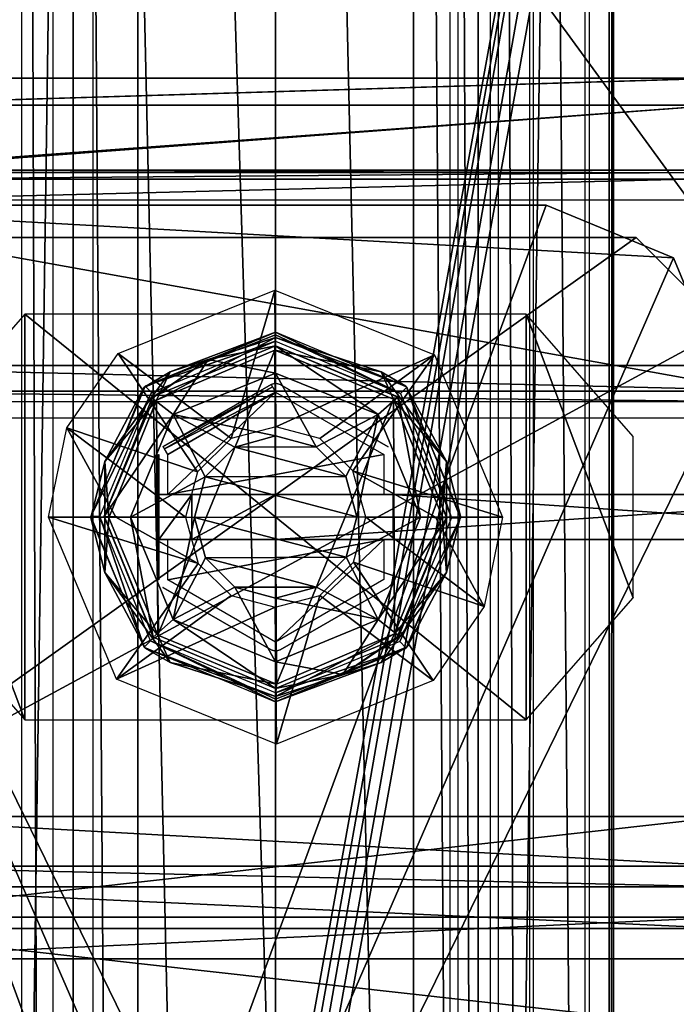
# Model space of a CAD drawing. Header units: millimetres. Extents: x -52 to 137, y -753 to 253.
# Tile 34 of 100: x -14 to 22, y -483 to -428. Entities that reach past the tile are written whole.
import ezdxf

# ---------------------------------------------------------------- set-up
doc = ezdxf.new("R2010")
doc.units = ezdxf.units.MM
doc.header["$LTSCALE"] = 65.185185
for name, color, linetype in [('1155', 7, 'CONTINUOUS'), ('1188', 7, 'CONTINUOUS'), ('1189', 7, 'CONTINUOUS'), ('1190', 7, 'CONTINUOUS'), ('1191', 7, 'CONTINUOUS'), ('1192', 7, 'CONTINUOUS'), ('1228', 7, 'CONTINUOUS'), ('1301', 7, 'CONTINUOUS'), ('1501', 7, 'CONTINUOUS'), ('1502', 7, 'CONTINUOUS'), ('1503', 7, 'CONTINUOUS'), ('1504', 7, 'CONTINUOUS'), ('1505', 7, 'CONTINUOUS'), ('1506', 7, 'CONTINUOUS'), ('1507', 7, 'CONTINUOUS'), ('1508', 7, 'CONTINUOUS'), ('1509', 7, 'CONTINUOUS'), ('1510', 7, 'CONTINUOUS'), ('1511', 7, 'CONTINUOUS'), ('1512', 7, 'CONTINUOUS'), ('1513', 7, 'CONTINUOUS'), ('1514', 7, 'CONTINUOUS'), ('1515', 7, 'CONTINUOUS'), ('1516', 7, 'CONTINUOUS'), ('1517', 7, 'CONTINUOUS'), ('1518', 7, 'CONTINUOUS'), ('1519', 7, 'CONTINUOUS'), ('1521', 7, 'CONTINUOUS'), ('1522', 7, 'CONTINUOUS'), ('1523', 7, 'CONTINUOUS'), ('1524', 7, 'CONTINUOUS'), ('1525', 7, 'CONTINUOUS'), ('270', 7, 'CONTINUOUS'), ('271', 7, 'CONTINUOUS'), ('272', 7, 'CONTINUOUS'), ('273', 7, 'CONTINUOUS'), ('274', 7, 'CONTINUOUS'), ('275', 7, 'CONTINUOUS'), ('287', 7, 'CONTINUOUS'), ('289', 7, 'CONTINUOUS'), ('304', 7, 'CONTINUOUS'), ('517', 7, 'CONTINUOUS'), ('518', 7, 'CONTINUOUS'), ('519', 7, 'CONTINUOUS'), ('520', 7, 'CONTINUOUS'), ('537', 7, 'CONTINUOUS'), ('550', 7, 'CONTINUOUS'), ('551', 7, 'CONTINUOUS'), ('553', 7, 'CONTINUOUS'), ('556', 7, 'CONTINUOUS'), ('559', 7, 'CONTINUOUS'), ('560', 7, 'CONTINUOUS'), ('562', 7, 'CONTINUOUS'), ('563', 7, 'CONTINUOUS'), ('575', 7, 'CONTINUOUS'), ('576', 7, 'CONTINUOUS'), ('577', 7, 'CONTINUOUS'), ('578', 7, 'CONTINUOUS')]:
    doc.layers.add(name, color=color, linetype=linetype)

msp = doc.modelspace()

# ---------------------------------------------------------------- linework, layer by layer
at = {"layer": '1155', "color": 7, "linetype": 'Continuous'}
for points in [[(17.399, -252.5, 41.044), (17.399, -747.5, 41.044), (30.5, -252.5, 41.044), (17.399, -252.5, 41.044)], [(30.5, -252.5, 41.044), (17.399, -747.5, 41.044), (30.5, -747.5, 41.044), (30.5, -252.5, 41.044)]]:
    msp.add_3dface(points, dxfattribs=at)
at = {"layer": '1188', "color": 7, "linetype": 'Continuous'}
for points in [[(30.5, -252.5, 37.544), (30.5, -747.5, 37.544), (18.734, -252.5, 37.544), (30.5, -252.5, 37.544)], [(18.734, -252.5, 37.544), (30.5, -747.5, 37.544), (18.734, -747.5, 37.544), (18.734, -252.5, 37.544)]]:
    msp.add_3dface(points, dxfattribs=at)
at = {"layer": '1189', "color": 7, "linetype": 'Continuous'}
for points in [[(18.508, -747.5, 37.491), (18.508, -252.5, 37.491), (18.734, -252.5, 37.544), (18.508, -747.5, 37.491)], [(18.734, -747.5, 37.544), (18.508, -747.5, 37.491), (18.734, -252.5, 37.544), (18.734, -747.5, 37.544)]]:
    msp.add_3dface(points, dxfattribs=at)
at = {"layer": '1190', "color": 7, "linetype": 'Continuous'}
for points in [[(18.508, -252.5, 37.491), (18.508, -747.5, 37.491), (14.305, -252.5, 35.363), (18.508, -252.5, 37.491)], [(14.305, -252.5, 35.363), (18.508, -747.5, 37.491), (14.305, -747.5, 35.363), (14.305, -252.5, 35.363)]]:
    msp.add_3dface(points, dxfattribs=at)
at = {"layer": '1191', "color": 7, "linetype": 'Continuous'}
for points in [[(14.075, -252.5, 35.122), (14.075, -747.5, 35.122), (12.355, -252.5, 31.299), (14.075, -252.5, 35.122)], [(12.355, -252.5, 31.299), (14.075, -747.5, 35.122), (12.355, -747.5, 31.299), (12.355, -252.5, 31.299)]]:
    msp.add_3dface(points, dxfattribs=at)
at = {"layer": '1192', "color": 7, "linetype": 'Continuous'}
for points in [[(9.684, -747.5, 31.004), (9.684, -252.5, 31.004), (11.899, -747.5, 31.004), (9.684, -747.5, 31.004)], [(11.899, -747.5, 31.004), (9.684, -252.5, 31.004), (11.899, -252.5, 31.004), (11.899, -747.5, 31.004)]]:
    msp.add_3dface(points, dxfattribs=at)
at = {"layer": '1228', "color": 7, "linetype": 'Continuous'}
for points in [[(-14.075, -747.5, 35.122), (-14.075, -252.5, 35.122), (-12.355, -747.5, 31.299), (-14.075, -747.5, 35.122)], [(-12.355, -747.5, 31.299), (-14.075, -252.5, 35.122), (-12.355, -252.5, 31.299), (-12.355, -747.5, 31.299)]]:
    msp.add_3dface(points, dxfattribs=at)
at = {"layer": '1301', "color": 7, "linetype": 'Continuous'}
for points in [[(-24.5, -395.45, -114.3), (-24.5, -431.15, -114.3), (24.5, -395.45, -114.3), (-24.5, -395.45, -114.3)], [(24.5, -395.45, -114.3), (-24.5, -431.15, -114.3), (24.5, -431.15, -114.3), (24.5, -395.45, -114.3)], [(-24.8, -432.65, -114.3), (-24.5, -432.65, -114.3), (24.8, -431.15, -114.3), (-24.8, -432.65, -114.3)], [(-24.5, -431.15, -114.3), (-24.8, -432.65, -114.3), (24.5, -431.15, -114.3), (-24.5, -431.15, -114.3)], [(24.5, -431.15, -114.3), (-24.8, -432.65, -114.3), (24.8, -431.15, -114.3), (24.5, -431.15, -114.3)], [(24.8, -431.15, -114.3), (-24.5, -432.65, -114.3), (24.5, -432.65, -114.3), (24.8, -431.15, -114.3)], [(-24.5, -436.25, -114.3), (-23.35, -436.25, -114.3), (24.5, -432.65, -114.3), (-24.5, -436.25, -114.3)], [(-24.5, -432.65, -114.3), (-24.5, -436.25, -114.3), (24.5, -432.65, -114.3), (-24.5, -432.65, -114.3)], [(24.5, -432.65, -114.3), (-23.35, -436.25, -114.3), (23.35, -436.25, -114.3), (24.5, -432.65, -114.3)], [(-23.35, -436.25, -114.3), (-22.988, -436.405, -114.3), (23.35, -436.25, -114.3), (-23.35, -436.25, -114.3)], [(23.35, -436.25, -114.3), (-22.988, -436.405, -114.3), (23.005, -436.388, -114.3), (23.35, -436.25, -114.3)], [(-22.988, -436.405, -114.3), (-22.85, -436.75, -114.3), (23.005, -436.388, -114.3), (-22.988, -436.405, -114.3)], [(23.005, -436.388, -114.3), (-22.85, -436.75, -114.3), (22.85, -436.75, -114.3), (23.005, -436.388, -114.3)], [(-22.85, -436.75, -114.3), (-22.85, -437.9, -114.3), (22.85, -436.75, -114.3), (-22.85, -436.75, -114.3)], [(22.85, -436.75, -114.3), (-22.85, -437.9, -114.3), (22.85, -437.9, -114.3), (22.85, -436.75, -114.3)]]:
    msp.add_3dface(points, dxfattribs=at)
at = {"layer": '1501', "color": 7, "linetype": 'Continuous'}
for points in [[(0, -446, -154.498), (-6.7, -448.765, -154.498), (0, -446, -147.498), (0, -446, -154.498)], [(0, -446, -147.498), (-6.7, -448.765, -154.498), (-3.738, -446.766, -147.498), (0, -446, -147.498)], [(-3.738, -446.766, -147.498), (-6.7, -448.765, -154.498), (-6.84, -448.907, -147.498), (-3.738, -446.766, -147.498)], [(-6.7, -448.765, -154.498), (-9.5, -455.45, -154.498), (-6.84, -448.907, -147.498), (-6.7, -448.765, -154.498)], [(-6.84, -448.907, -147.498), (-9.5, -455.45, -154.498), (-9.5, -455.462, -147.498), (-6.84, -448.907, -147.498)], [(-9.5, -455.45, -154.498), (-6.771, -462.164, -154.498), (-9.5, -455.462, -147.498), (-9.5, -455.45, -154.498)], [(-9.5, -455.462, -147.498), (-6.771, -462.164, -154.498), (-6.784, -462.15, -147.498), (-9.5, -455.462, -147.498)], [(-6.771, -462.164, -154.498), (0, -465, -154.498), (-6.784, -462.15, -147.498), (-6.771, -462.164, -154.498)], [(-6.784, -462.15, -147.498), (0, -465, -154.498), (0, -465, -147.498), (-6.784, -462.15, -147.498)]]:
    msp.add_3dface(points, dxfattribs=at)
at = {"layer": '1502', "color": 7, "linetype": 'Continuous'}
for points in [[(0, -446, -154.498), (0, -446, -147.498), (6.784, -448.85, -147.498), (0, -446, -154.498)], [(6.771, -448.836, -154.498), (0, -446, -154.498), (6.784, -448.85, -147.498), (6.771, -448.836, -154.498)], [(9.5, -455.55, -154.498), (6.771, -448.836, -154.498), (9.5, -455.538, -147.498), (9.5, -455.55, -154.498)], [(9.5, -455.538, -147.498), (6.771, -448.836, -154.498), (6.784, -448.85, -147.498), (9.5, -455.538, -147.498)], [(6.7, -462.235, -154.498), (9.5, -455.55, -154.498), (6.84, -462.093, -147.498), (6.7, -462.235, -154.498)], [(6.84, -462.093, -147.498), (9.5, -455.55, -154.498), (9.5, -455.538, -147.498), (6.84, -462.093, -147.498)], [(0, -465, -147.498), (0, -465, -154.498), (6.7, -462.235, -154.498), (0, -465, -147.498)], [(0, -465, -147.498), (6.7, -462.235, -154.498), (3.738, -464.234, -147.498), (0, -465, -147.498)], [(3.738, -464.234, -147.498), (6.7, -462.235, -154.498), (6.84, -462.093, -147.498), (3.738, -464.234, -147.498)]]:
    msp.add_3dface(points, dxfattribs=at)
at = {"layer": '1503', "color": 7, "linetype": 'Continuous'}
for points in [[(6.784, -448.85, -147.498), (0, -446, -147.498), (5.682, -449.818, -143.962), (6.784, -448.85, -147.498)], [(0, -446, -147.498), (0, -447.519, -143.909), (5.682, -449.818, -143.962), (0, -446, -147.498)], [(0, -451, -142.498), (2.254, -451.607, -142.498), (0, -447.519, -143.909), (0, -451, -142.498)], [(0, -447.519, -143.909), (2.254, -451.607, -142.498), (5.682, -449.818, -143.962), (0, -447.519, -143.909)], [(6.784, -448.85, -147.498), (5.682, -449.818, -143.962), (8.036, -455.5, -143.962), (6.784, -448.85, -147.498)], [(9.5, -455.538, -147.498), (6.784, -448.85, -147.498), (8.036, -455.5, -143.962), (9.5, -455.538, -147.498)], [(2.254, -451.607, -142.498), (3.892, -453.244, -142.498), (5.682, -449.818, -143.962), (2.254, -451.607, -142.498)], [(3.892, -453.244, -142.498), (4.5, -455.482, -142.498), (5.682, -449.818, -143.962), (3.892, -453.244, -142.498)], [(5.682, -449.818, -143.962), (4.5, -455.482, -142.498), (8.036, -455.5, -143.962), (5.682, -449.818, -143.962)], [(4.5, -455.482, -142.498), (3.909, -457.726, -142.498), (8.036, -455.5, -143.962), (4.5, -455.482, -142.498)], [(8.036, -455.5, -143.962), (3.909, -457.726, -142.498), (5.682, -461.182, -143.962), (8.036, -455.5, -143.962)], [(9.5, -455.538, -147.498), (8.036, -455.5, -143.962), (5.682, -461.182, -143.962), (9.5, -455.538, -147.498)], [(6.84, -462.093, -147.498), (9.5, -455.538, -147.498), (5.682, -461.182, -143.962), (6.84, -462.093, -147.498)], [(3.909, -457.726, -142.498), (2.266, -459.385, -142.498), (5.682, -461.182, -143.962), (3.909, -457.726, -142.498)], [(2.266, -459.385, -142.498), (0, -460, -142.498), (5.682, -461.182, -143.962), (2.266, -459.385, -142.498)], [(5.682, -461.182, -143.962), (0, -460, -142.498), (0, -463.534, -143.961), (5.682, -461.182, -143.962)], [(3.738, -464.234, -147.498), (5.682, -461.182, -143.962), (0, -463.534, -143.961), (3.738, -464.234, -147.498)], [(3.738, -464.234, -147.498), (6.84, -462.093, -147.498), (5.682, -461.182, -143.962), (3.738, -464.234, -147.498)], [(0, -465, -147.498), (3.738, -464.234, -147.498), (0, -463.534, -143.961), (0, -465, -147.498)]]:
    msp.add_3dface(points, dxfattribs=at)
at = {"layer": '1504', "color": 7, "linetype": 'Continuous'}
for points in [[(0, -446, -147.498), (-3.738, -446.766, -147.498), (0, -447.519, -143.909), (0, -446, -147.498)], [(-3.738, -446.766, -147.498), (-6.84, -448.907, -147.498), (-5.682, -449.818, -143.962), (-3.738, -446.766, -147.498)], [(0, -447.519, -143.909), (-3.738, -446.766, -147.498), (-5.682, -449.818, -143.962), (0, -447.519, -143.909)], [(0, -451, -142.498), (0, -447.519, -143.909), (-5.682, -449.818, -143.962), (0, -451, -142.498)], [(-6.84, -448.907, -147.498), (-9.5, -455.462, -147.498), (-5.682, -449.818, -143.962), (-6.84, -448.907, -147.498)], [(-9.5, -455.462, -147.498), (-8.036, -455.5, -143.962), (-5.682, -449.818, -143.962), (-9.5, -455.462, -147.498)], [(-5.682, -449.818, -143.962), (-8.036, -455.5, -143.962), (-3.909, -453.274, -142.498), (-5.682, -449.818, -143.962)], [(0, -451, -142.498), (-5.682, -449.818, -143.962), (-2.266, -451.615, -142.498), (0, -451, -142.498)], [(-2.266, -451.615, -142.498), (-5.682, -449.818, -143.962), (-3.909, -453.274, -142.498), (-2.266, -451.615, -142.498)], [(-3.909, -453.274, -142.498), (-8.036, -455.5, -143.962), (-4.5, -455.518, -142.498), (-3.909, -453.274, -142.498)], [(-9.5, -455.462, -147.498), (-6.784, -462.15, -147.498), (-8.036, -455.5, -143.962), (-9.5, -455.462, -147.498)], [(-6.784, -462.15, -147.498), (-5.682, -461.182, -143.962), (-8.036, -455.5, -143.962), (-6.784, -462.15, -147.498)], [(-8.036, -455.5, -143.962), (-5.682, -461.182, -143.962), (-4.5, -455.518, -142.498), (-8.036, -455.5, -143.962)], [(-4.5, -455.518, -142.498), (-5.682, -461.182, -143.962), (-3.892, -457.756, -142.498), (-4.5, -455.518, -142.498)], [(-3.892, -457.756, -142.498), (-5.682, -461.182, -143.962), (-2.254, -459.393, -142.498), (-3.892, -457.756, -142.498)], [(-5.682, -461.182, -143.962), (0, -463.534, -143.961), (-2.254, -459.393, -142.498), (-5.682, -461.182, -143.962)], [(0, -463.534, -143.961), (0, -460, -142.498), (-2.254, -459.393, -142.498), (0, -463.534, -143.961)], [(-6.784, -462.15, -147.498), (0, -465, -147.498), (-5.682, -461.182, -143.962), (-6.784, -462.15, -147.498)], [(0, -465, -147.498), (0, -463.534, -143.961), (-5.682, -461.182, -143.962), (0, -465, -147.498)]]:
    msp.add_3dface(points, dxfattribs=at)
at = {"layer": '1505', "color": 7, "linetype": 'Continuous'}
for points in [[(2.254, -451.607, -142.498), (0, -451, -142.498), (-2.266, -451.615, -142.498), (2.254, -451.607, -142.498)], [(3.892, -453.244, -142.498), (2.254, -451.607, -142.498), (-2.266, -451.615, -142.498), (3.892, -453.244, -142.498)], [(3.892, -453.244, -142.498), (-2.266, -451.615, -142.498), (-3.909, -453.274, -142.498), (3.892, -453.244, -142.498)], [(4.5, -455.482, -142.498), (3.892, -453.244, -142.498), (-3.909, -453.274, -142.498), (4.5, -455.482, -142.498)], [(4.5, -455.482, -142.498), (-3.909, -453.274, -142.498), (-4.5, -455.518, -142.498), (4.5, -455.482, -142.498)], [(3.909, -457.726, -142.498), (4.5, -455.482, -142.498), (-4.5, -455.518, -142.498), (3.909, -457.726, -142.498)], [(3.909, -457.726, -142.498), (-4.5, -455.518, -142.498), (-3.892, -457.756, -142.498), (3.909, -457.726, -142.498)], [(2.266, -459.385, -142.498), (3.909, -457.726, -142.498), (-3.892, -457.756, -142.498), (2.266, -459.385, -142.498)], [(2.266, -459.385, -142.498), (-3.892, -457.756, -142.498), (-2.254, -459.393, -142.498), (2.266, -459.385, -142.498)], [(0, -460, -142.498), (2.266, -459.385, -142.498), (-2.254, -459.393, -142.498), (0, -460, -142.498)]]:
    msp.add_3dface(points, dxfattribs=at)
at = {"layer": '1506', "color": 7, "linetype": 'Continuous'}
for points in [[(0, -445.543, -170.455), (5.853, -447.445, -170.455), (-0.043, -446.242, -170.748), (0, -445.543, -170.455)], [(7.231, -448.235, -169.748), (0, -445.543, -170.455), (0, -445.25, -169.748), (7.231, -448.235, -169.748)], [(5.853, -447.445, -170.455), (0, -445.543, -170.455), (7.231, -448.235, -169.748), (5.853, -447.445, -170.455)], [(-0.043, -446.242, -170.748), (5.853, -447.445, -170.455), (6.538, -448.959, -170.748), (-0.043, -446.242, -170.748)], [(5.853, -447.445, -170.455), (9.47, -452.423, -170.455), (6.538, -448.959, -170.748), (5.853, -447.445, -170.455)], [(9.47, -452.423, -170.455), (5.853, -447.445, -170.455), (7.231, -448.235, -169.748), (9.47, -452.423, -170.455)], [(10.25, -455.452, -169.748), (9.47, -452.423, -170.455), (7.231, -448.235, -169.748), (10.25, -455.452, -169.748)], [(6.538, -448.959, -170.748), (9.47, -452.423, -170.455), (9.247, -455.457, -170.748), (6.538, -448.959, -170.748)], [(9.47, -452.423, -170.455), (9.47, -458.577, -170.455), (9.247, -455.457, -170.748), (9.47, -452.423, -170.455)], [(9.47, -458.577, -170.455), (9.47, -452.423, -170.455), (10.25, -455.452, -169.748), (9.47, -458.577, -170.455)], [(9.247, -455.457, -170.748), (9.47, -458.577, -170.455), (6.598, -461.98, -170.748), (9.247, -455.457, -170.748)], [(7.298, -462.697, -169.748), (9.47, -458.577, -170.455), (10.25, -455.452, -169.748), (7.298, -462.697, -169.748)], [(9.47, -458.577, -170.455), (5.853, -463.555, -170.455), (6.598, -461.98, -170.748), (9.47, -458.577, -170.455)], [(5.853, -463.555, -170.455), (9.47, -458.577, -170.455), (7.298, -462.697, -169.748), (5.853, -463.555, -170.455)], [(0, -465.457, -170.455), (0.043, -464.758, -170.748), (6.598, -461.98, -170.748), (0, -465.457, -170.455)], [(5.853, -463.555, -170.455), (0, -465.457, -170.455), (6.598, -461.98, -170.748), (5.853, -463.555, -170.455)], [(0, -465.75, -169.748), (5.853, -463.555, -170.455), (7.298, -462.697, -169.748), (0, -465.75, -169.748)], [(0, -465.457, -170.455), (5.853, -463.555, -170.455), (0, -465.75, -169.748), (0, -465.457, -170.455)]]:
    msp.add_3dface(points, dxfattribs=at)
at = {"layer": '1507', "color": 7, "linetype": 'Continuous'}
for points in [[(-6.598, -449.02, -170.748), (-0.043, -446.242, -170.748), (-6.538, -462.041, -170.748), (-6.598, -449.02, -170.748)], [(-0.043, -446.242, -170.748), (0.043, -464.758, -170.748), (-6.538, -462.041, -170.748), (-0.043, -446.242, -170.748)], [(0.043, -464.758, -170.748), (-0.043, -446.242, -170.748), (6.538, -448.959, -170.748), (0.043, -464.758, -170.748)], [(-9.247, -455.543, -170.748), (-6.598, -449.02, -170.748), (-6.538, -462.041, -170.748), (-9.247, -455.543, -170.748)], [(0.043, -464.758, -170.748), (6.538, -448.959, -170.748), (6.598, -461.98, -170.748), (0.043, -464.758, -170.748)], [(6.538, -448.959, -170.748), (9.247, -455.457, -170.748), (6.598, -461.98, -170.748), (6.538, -448.959, -170.748)]]:
    msp.add_3dface(points, dxfattribs=at)
at = {"layer": '1508', "color": 7, "linetype": 'Continuous'}
for points in [[(0, -445.25, -169.748), (-5.853, -447.445, -170.455), (-7.298, -448.303, -169.748), (0, -445.25, -169.748)], [(0, -445.543, -170.455), (-0.043, -446.242, -170.748), (-6.598, -449.02, -170.748), (0, -445.543, -170.455)], [(0, -445.543, -170.455), (-6.598, -449.02, -170.748), (-5.853, -447.445, -170.455), (0, -445.543, -170.455)], [(0, -445.25, -169.748), (0, -445.543, -170.455), (-5.853, -447.445, -170.455), (0, -445.25, -169.748)], [(-5.853, -447.445, -170.455), (-6.598, -449.02, -170.748), (-9.47, -452.423, -170.455), (-5.853, -447.445, -170.455)], [(-5.853, -447.445, -170.455), (-9.47, -452.423, -170.455), (-7.298, -448.303, -169.748), (-5.853, -447.445, -170.455)], [(-7.298, -448.303, -169.748), (-9.47, -452.423, -170.455), (-10.25, -455.548, -169.748), (-7.298, -448.303, -169.748)], [(-6.598, -449.02, -170.748), (-9.247, -455.543, -170.748), (-9.47, -452.423, -170.455), (-6.598, -449.02, -170.748)], [(-9.47, -452.423, -170.455), (-9.47, -458.577, -170.455), (-10.25, -455.548, -169.748), (-9.47, -452.423, -170.455)], [(-9.47, -452.423, -170.455), (-9.247, -455.543, -170.748), (-9.47, -458.577, -170.455), (-9.47, -452.423, -170.455)], [(-10.25, -455.548, -169.748), (-9.47, -458.577, -170.455), (-7.231, -462.765, -169.748), (-10.25, -455.548, -169.748)], [(-9.247, -455.543, -170.748), (-6.538, -462.041, -170.748), (-9.47, -458.577, -170.455), (-9.247, -455.543, -170.748)], [(-9.47, -458.577, -170.455), (-6.538, -462.041, -170.748), (-5.853, -463.555, -170.455), (-9.47, -458.577, -170.455)], [(-9.47, -458.577, -170.455), (-5.853, -463.555, -170.455), (-7.231, -462.765, -169.748), (-9.47, -458.577, -170.455)], [(-6.538, -462.041, -170.748), (0.043, -464.758, -170.748), (-5.853, -463.555, -170.455), (-6.538, -462.041, -170.748)], [(0, -465.457, -170.455), (0, -465.75, -169.748), (-7.231, -462.765, -169.748), (0, -465.457, -170.455)], [(-5.853, -463.555, -170.455), (0, -465.457, -170.455), (-7.231, -462.765, -169.748), (-5.853, -463.555, -170.455)], [(0.043, -464.758, -170.748), (0, -465.457, -170.455), (-5.853, -463.555, -170.455), (0.043, -464.758, -170.748)]]:
    msp.add_3dface(points, dxfattribs=at)
at = {"layer": '1509', "color": 7, "linetype": 'Continuous'}
for points in [[(-6.25, -451.603, -170.748), (-0.25, -448.139, -170.748), (-6.25, -451.603, -174.848), (-6.25, -451.603, -170.748)], [(-6.25, -451.603, -174.848), (-0.25, -448.139, -170.748), (-6.245, -451.6, -175.348), (-6.25, -451.603, -174.848)], [(-6.245, -451.6, -175.348), (-0.25, -448.139, -170.748), (-6.232, -451.592, -175.848), (-6.245, -451.6, -175.348)], [(-0.25, -448.139, -170.748), (-0.25, -448.139, -175.848), (-6.232, -451.592, -175.848), (-0.25, -448.139, -170.748)]]:
    msp.add_3dface(points, dxfattribs=at)
at = {"layer": '1510', "color": 7, "linetype": 'Continuous'}
for points in [[(-6.232, -451.592, -175.848), (-0.25, -448.139, -175.848), (-0.177, -448.266, -176.201), (-6.232, -451.592, -175.848)], [(-6.232, -451.592, -175.848), (-0.177, -448.266, -176.201), (-6.159, -451.719, -176.201), (-6.232, -451.592, -175.848)], [(-0.177, -448.266, -176.201), (0, -448.572, -176.348), (-6.159, -451.719, -176.201), (-0.177, -448.266, -176.201)], [(-6.159, -451.719, -176.201), (0, -448.572, -176.348), (-5.982, -452.025, -176.348), (-6.159, -451.719, -176.201)]]:
    msp.add_3dface(points, dxfattribs=at)
at = {"layer": '1511', "color": 7, "linetype": 'Continuous'}
for points in [[(-5.982, -456.75, -176.348), (6, -456.75, -176.348), (-5.982, -458.975, -176.348), (-5.982, -456.75, -176.348)], [(-5.982, -458.975, -176.348), (6, -456.75, -176.348), (0, -462.428, -176.348), (-5.982, -458.975, -176.348)], [(0, -462.428, -176.348), (6, -456.75, -176.348), (6, -458.964, -176.348), (0, -462.428, -176.348)]]:
    msp.add_3dface(points, dxfattribs=at)
at = {"layer": '1512', "color": 7, "linetype": 'Continuous'}
for points in [[(-5.982, -452.025, -176.348), (0, -448.572, -176.348), (-5.982, -454.25, -176.348), (-5.982, -452.025, -176.348)], [(0, -448.572, -176.348), (6, -452.036, -176.348), (-5.982, -454.25, -176.348), (0, -448.572, -176.348)], [(6, -452.036, -176.348), (6, -454.25, -176.348), (-5.982, -454.25, -176.348), (6, -452.036, -176.348)]]:
    msp.add_3dface(points, dxfattribs=at)
at = {"layer": '1513', "color": 7, "linetype": 'Continuous'}
for points in [[(-6.5, -452.036, -174.848), (-6.495, -452.033, -175.357), (-6.5, -458.964, -174.848), (-6.5, -452.036, -174.848)], [(-6.5, -458.964, -174.848), (-6.495, -452.033, -175.357), (-6.495, -458.967, -175.357), (-6.5, -458.964, -174.848)], [(-6.482, -452.025, -175.866), (-6.482, -454.25, -175.866), (-6.495, -458.967, -175.357), (-6.482, -452.025, -175.866)], [(-6.495, -452.033, -175.357), (-6.482, -452.025, -175.866), (-6.495, -458.967, -175.357), (-6.495, -452.033, -175.357)], [(-6.482, -454.25, -175.866), (-6.482, -456.75, -175.866), (-6.495, -458.967, -175.357), (-6.482, -454.25, -175.866)], [(-6.482, -454.25, -175.866), (-4.646, -454.25, -184.893), (-6.482, -456.75, -175.866), (-6.482, -454.25, -175.866)], [(-6.482, -456.75, -175.866), (-4.646, -454.25, -184.893), (-4.646, -456.75, -184.893), (-6.482, -456.75, -175.866)], [(-4.646, -454.25, -184.893), (0, -454.25, -192.848), (-4.646, -456.75, -184.893), (-4.646, -454.25, -184.893)], [(-4.646, -456.75, -184.893), (0, -454.25, -192.848), (0, -456.75, -192.848), (-4.646, -456.75, -184.893)], [(-6.482, -456.75, -175.866), (-6.482, -458.975, -175.866), (-6.495, -458.967, -175.357), (-6.482, -456.75, -175.866)]]:
    msp.add_3dface(points, dxfattribs=at)
at = {"layer": '1514', "color": 7, "linetype": 'Continuous'}
for points in [[(-6.482, -456.75, -175.866), (-4.646, -456.75, -184.893), (-6.337, -456.75, -176.2), (-6.482, -456.75, -175.866)], [(-6.337, -456.75, -176.2), (-4.646, -456.75, -184.893), (-5.982, -456.75, -176.348), (-6.337, -456.75, -176.2)], [(-4.646, -456.75, -184.893), (0, -456.75, -192.848), (-5.982, -456.75, -176.348), (-4.646, -456.75, -184.893)], [(-5.982, -456.75, -176.348), (0, -456.75, -192.848), (6, -456.75, -176.348), (-5.982, -456.75, -176.348)], [(6, -456.75, -176.348), (0, -456.75, -192.848), (36.6, -456.75, -192.848), (6, -456.75, -176.348)], [(6.345, -456.75, -176.21), (6, -456.75, -176.348), (36.6, -456.75, -192.848), (6.345, -456.75, -176.21)], [(6.5, -456.75, -175.848), (6.345, -456.75, -176.21), (36.6, -456.75, -192.848), (6.5, -456.75, -175.848)], [(6.5, -456.75, -174.848), (6.5, -456.75, -175.848), (36.6, -456.75, -192.848), (6.5, -456.75, -174.848)], [(43.1, -456.75, -174.848), (6.5, -456.75, -174.848), (41.423, -456.75, -184.416), (43.1, -456.75, -174.848)], [(41.423, -456.75, -184.416), (6.5, -456.75, -174.848), (36.6, -456.75, -192.848), (41.423, -456.75, -184.416)]]:
    msp.add_3dface(points, dxfattribs=at)
at = {"layer": '1515', "color": 7, "linetype": 'Continuous'}
for points in [[(-6.5, -452.036, -174.848), (-6.5, -458.964, -174.848), (-6.5, -452.036, -170.748), (-6.5, -452.036, -174.848)], [(-6.5, -452.036, -170.748), (-6.5, -458.964, -174.848), (-6.5, -458.964, -170.748), (-6.5, -452.036, -170.748)]]:
    msp.add_3dface(points, dxfattribs=at)
at = {"layer": '1516', "color": 7, "linetype": 'Continuous'}
for points in [[(-6.482, -454.25, -175.866), (-6.321, -454.25, -176.216), (-4.646, -454.25, -184.893), (-6.482, -454.25, -175.866)], [(-6.321, -454.25, -176.216), (-5.982, -454.25, -176.348), (-4.646, -454.25, -184.893), (-6.321, -454.25, -176.216)], [(-5.982, -454.25, -176.348), (6, -454.25, -176.348), (-4.646, -454.25, -184.893), (-5.982, -454.25, -176.348)], [(-4.646, -454.25, -184.893), (6, -454.25, -176.348), (0, -454.25, -192.848), (-4.646, -454.25, -184.893)], [(6, -454.25, -176.348), (6.362, -454.25, -176.193), (0, -454.25, -192.848), (6, -454.25, -176.348)], [(6.362, -454.25, -176.193), (6.5, -454.25, -175.848), (0, -454.25, -192.848), (6.362, -454.25, -176.193)], [(0, -454.25, -192.848), (6.5, -454.25, -175.848), (36.6, -454.25, -192.848), (0, -454.25, -192.848)], [(6.5, -454.25, -175.848), (6.5, -454.25, -174.848), (43.1, -454.25, -174.848), (6.5, -454.25, -175.848)], [(36.6, -454.25, -192.848), (6.5, -454.25, -175.848), (43.1, -454.25, -174.848), (36.6, -454.25, -192.848)]]:
    msp.add_3dface(points, dxfattribs=at)
at = {"layer": '1517', "color": 7, "linetype": 'Continuous'}
for points in [[(0.25, -448.139, -175.848), (0.25, -448.139, -170.748), (6.25, -451.603, -170.748), (0.25, -448.139, -175.848)], [(6.25, -451.603, -175.848), (0.25, -448.139, -175.848), (6.25, -451.603, -170.748), (6.25, -451.603, -175.848)]]:
    msp.add_3dface(points, dxfattribs=at)
at = {"layer": '1518', "color": 7, "linetype": 'Continuous'}
for points in [[(-0.25, -448.139, -175.848), (-0.25, -448.139, -170.748), (0, -448.072, -170.748), (-0.25, -448.139, -175.848)], [(0, -448.072, -175.848), (-0.25, -448.139, -175.848), (0, -448.072, -170.748), (0, -448.072, -175.848)], [(0.25, -448.139, -175.848), (0, -448.072, -175.848), (0.25, -448.139, -170.748), (0.25, -448.139, -175.848)], [(0.25, -448.139, -170.748), (0, -448.072, -175.848), (0, -448.072, -170.748), (0.25, -448.139, -170.748)]]:
    msp.add_3dface(points, dxfattribs=at)
at = {"layer": '1519', "color": 7, "linetype": 'Continuous'}
for points in [[(43.1, -454.25, -174.848), (6.5, -454.25, -174.848), (43.1, -456.75, -174.848), (43.1, -454.25, -174.848)], [(6.5, -454.25, -174.848), (6.5, -456.75, -174.848), (43.1, -456.75, -174.848), (6.5, -454.25, -174.848)]]:
    msp.add_3dface(points, dxfattribs=at)
at = {"layer": '1521', "color": 7, "linetype": 'Continuous'}
for points in [[(0, -454.25, -192.848), (36.6, -454.25, -192.848), (0, -456.75, -192.848), (0, -454.25, -192.848)], [(0, -456.75, -192.848), (36.6, -454.25, -192.848), (36.6, -456.75, -192.848), (0, -456.75, -192.848)]]:
    msp.add_3dface(points, dxfattribs=at)
at = {"layer": '1522', "color": 7, "linetype": 'Continuous'}
for points in [[(6.25, -459.397, -175.848), (6.433, -459.214, -175.848), (6.25, -459.397, -170.748), (6.25, -459.397, -175.848)], [(6.25, -459.397, -170.748), (6.433, -459.214, -175.848), (6.433, -459.214, -170.748), (6.25, -459.397, -170.748)], [(6.433, -459.214, -175.848), (6.5, -458.964, -175.848), (6.433, -459.214, -170.748), (6.433, -459.214, -175.848)], [(6.433, -459.214, -170.748), (6.5, -458.964, -175.848), (6.5, -458.964, -170.748), (6.433, -459.214, -170.748)]]:
    msp.add_3dface(points, dxfattribs=at)
at = {"layer": '1523', "color": 7, "linetype": 'Continuous'}
for points in [[(6.25, -459.397, -175.848), (6.25, -459.397, -170.748), (0.25, -462.861, -170.748), (6.25, -459.397, -175.848)], [(0.25, -462.861, -175.848), (6.25, -459.397, -175.848), (0.25, -462.861, -170.748), (0.25, -462.861, -175.848)]]:
    msp.add_3dface(points, dxfattribs=at)
at = {"layer": '1524', "color": 7, "linetype": 'Continuous'}
for points in [[(-0.25, -462.861, -175.848), (0, -462.928, -175.848), (-0.25, -462.861, -170.748), (-0.25, -462.861, -175.848)], [(-0.25, -462.861, -170.748), (0, -462.928, -175.848), (0, -462.928, -170.748), (-0.25, -462.861, -170.748)], [(0.25, -462.861, -175.848), (0.25, -462.861, -170.748), (0, -462.928, -170.748), (0.25, -462.861, -175.848)], [(0, -462.928, -175.848), (0.25, -462.861, -175.848), (0, -462.928, -170.748), (0, -462.928, -175.848)]]:
    msp.add_3dface(points, dxfattribs=at)
at = {"layer": '1525', "color": 7, "linetype": 'Continuous'}
for points in [[(-0.25, -462.861, -175.848), (-0.25, -462.861, -170.748), (-6.25, -459.397, -170.748), (-0.25, -462.861, -175.848)], [(-6.232, -459.408, -175.848), (-0.25, -462.861, -175.848), (-6.25, -459.397, -170.748), (-6.232, -459.408, -175.848)], [(-6.245, -459.4, -175.348), (-6.232, -459.408, -175.848), (-6.25, -459.397, -170.748), (-6.245, -459.4, -175.348)], [(-6.25, -459.397, -174.848), (-6.245, -459.4, -175.348), (-6.25, -459.397, -170.748), (-6.25, -459.397, -174.848)]]:
    msp.add_3dface(points, dxfattribs=at)
at = {"layer": '270', "color": 7, "linetype": 'Continuous'}
for points in [[(0, -253.17, 39.804), (-11.231, -253.17, 35.689), (0, -747.32, 39.804), (0, -253.17, 39.804)], [(0, -747.32, 39.804), (-11.231, -253.17, 35.689), (-11.231, -747.32, 35.689), (0, -747.32, 39.804)], [(11.231, -253.17, 35.689), (0, -253.17, 39.804), (11.231, -747.32, 35.689), (11.231, -253.17, 35.689)], [(11.231, -747.32, 35.689), (0, -253.17, 39.804), (0, -747.32, 39.804), (11.231, -747.32, 35.689)]]:
    msp.add_3dface(points, dxfattribs=at)
at = {"layer": '271', "color": 7, "linetype": 'Continuous'}
for points in [[(11.231, -253.17, 35.689), (11.231, -747.32, 35.689), (7.64, -253.17, 27.704), (11.231, -253.17, 35.689)], [(7.64, -253.17, 27.704), (11.231, -747.32, 35.689), (7.64, -747.32, 27.704), (7.64, -253.17, 27.704)]]:
    msp.add_3dface(points, dxfattribs=at)
at = {"layer": '272', "color": 7, "linetype": 'Continuous'}
for points in [[(7.64, -253.17, 27.704), (7.64, -747.32, 27.704), (-7.64, -253.17, 27.704), (7.64, -253.17, 27.704)], [(-7.64, -253.17, 27.704), (7.64, -747.32, 27.704), (-7.64, -747.32, 27.704), (-7.64, -253.17, 27.704)]]:
    msp.add_3dface(points, dxfattribs=at)
at = {"layer": '273', "color": 7, "linetype": 'Continuous'}
for points in [[(-11.231, -747.32, 35.689), (-11.231, -253.17, 35.689), (-7.64, -747.32, 27.704), (-11.231, -747.32, 35.689)], [(-11.231, -253.17, 35.689), (-7.64, -253.17, 27.704), (-7.64, -747.32, 27.704), (-11.231, -253.17, 35.689)]]:
    msp.add_3dface(points, dxfattribs=at)
at = {"layer": '274', "color": 7, "linetype": 'Continuous'}
for points in [[(10.108, -252.5, 37.416), (10.108, -747.5, 37.416), (17.173, -252.5, 40.991), (10.108, -252.5, 37.416)], [(17.173, -252.5, 40.991), (10.108, -747.5, 37.416), (17.173, -747.5, 40.991), (17.173, -252.5, 40.991)]]:
    msp.add_3dface(points, dxfattribs=at)
at = {"layer": '275', "color": 7, "linetype": 'Continuous'}
for points in [[(-10.108, -747.5, 37.416), (-10.108, -252.5, 37.416), (-17.173, -747.5, 40.991), (-10.108, -747.5, 37.416)], [(-17.173, -747.5, 40.991), (-10.108, -252.5, 37.416), (-17.173, -252.5, 40.991), (-17.173, -747.5, 40.991)]]:
    msp.add_3dface(points, dxfattribs=at)
at = {"layer": '287', "color": 7, "linetype": 'Continuous'}
for points in [[(-29.5, -449.5, -119.36), (-28.791, -449.872, -119.36), (26.5, -651.575, -119.36), (-29.5, -449.5, -119.36)], [(-26.5, -651.575, -119.36), (-29.5, -449.5, -119.36), (26.5, -651.575, -119.36), (-26.5, -651.575, -119.36)], [(-28.791, -449.872, -119.36), (-28, -450, -119.36), (26.5, -651.575, -119.36), (-28.791, -449.872, -119.36)], [(28, -450, -119.36), (29.5, -652.815, -119.36), (-28, -450, -119.36), (28, -450, -119.36)], [(-28, -450, -119.36), (29.5, -652.815, -119.36), (28.123, -651.898, -119.36), (-28, -450, -119.36)], [(26.5, -651.575, -119.36), (-28, -450, -119.36), (28.123, -651.898, -119.36), (26.5, -651.575, -119.36)]]:
    msp.add_3dface(points, dxfattribs=at)
at = {"layer": '289', "color": 7, "linetype": 'Continuous'}
for points in [[(28.5, -347.92, -114.36), (27.531, -348.293, -114.36), (-26.5, -651.575, -114.36), (28.5, -347.92, -114.36)], [(28.5, -347.92, -114.36), (-26.5, -651.575, -114.36), (26.5, -651.575, -114.36), (28.5, -347.92, -114.36)], [(27.531, -348.293, -114.36), (26.5, -348.42, -114.36), (-26.5, -651.575, -114.36), (27.531, -348.293, -114.36)], [(-27.531, -651.702, -114.36), (26.5, -348.42, -114.36), (-28.5, -652.075, -114.36), (-27.531, -651.702, -114.36)], [(-28.5, -652.075, -114.36), (26.5, -348.42, -114.36), (-26.5, -348.42, -114.36), (-28.5, -652.075, -114.36)], [(-26.5, -651.575, -114.36), (26.5, -348.42, -114.36), (-27.531, -651.702, -114.36), (-26.5, -651.575, -114.36)]]:
    msp.add_3dface(points, dxfattribs=at)
at = {"layer": '304', "color": 7, "linetype": 'Continuous'}
for points in [[(29.6, -365.9, -118.535), (29.6, -447.1, -118.535), (-29.6, -365.9, -118.535), (29.6, -365.9, -118.535)], [(-29.6, -365.9, -118.535), (29.6, -447.1, -118.535), (-29.6, -447.1, -118.535), (-29.6, -365.9, -118.535)], [(29.6, -447.1, -118.535), (29.014, -448.514, -118.535), (-29.6, -447.1, -118.535), (29.6, -447.1, -118.535)], [(-29.6, -447.1, -118.535), (29.014, -448.514, -118.535), (-29.014, -448.514, -118.535), (-29.6, -447.1, -118.535)], [(29.014, -448.514, -118.535), (27.6, -449.1, -118.535), (-29.014, -448.514, -118.535), (29.014, -448.514, -118.535)], [(-29.014, -448.514, -118.535), (27.6, -449.1, -118.535), (-27.6, -449.1, -118.535), (-29.014, -448.514, -118.535)]]:
    msp.add_3dface(points, dxfattribs=at)
at = {"layer": '517', "color": 7, "linetype": 'Continuous'}
for points in [[(-30.5, -561.804, -159.998), (-30.5, -438.196, -159.998), (15, -561.804, -159.998), (-30.5, -561.804, -159.998)], [(25, -448.196, -159.998), (-30.5, -438.196, -159.998), (22.069, -441.126, -159.998), (25, -448.196, -159.998)], [(-30.5, -438.196, -159.998), (25, -448.196, -159.998), (25, -551.804, -159.998), (-30.5, -438.196, -159.998)], [(22.069, -441.126, -159.998), (-30.5, -438.196, -159.998), (15, -438.196, -159.998), (22.069, -441.126, -159.998)], [(15, -561.804, -159.998), (-30.5, -438.196, -159.998), (22.07, -558.874, -159.998), (15, -561.804, -159.998)], [(22.07, -558.874, -159.998), (-30.5, -438.196, -159.998), (25, -551.804, -159.998), (22.07, -558.874, -159.998)]]:
    msp.add_3dface(points, dxfattribs=at)
at = {"layer": '518', "color": 7, "linetype": 'Continuous'}
for points in [[(-30.5, -438.196, -156.998), (-30.5, -561.804, -156.998), (15, -438.196, -156.998), (-30.5, -438.196, -156.998)], [(15, -438.196, -156.998), (-30.5, -561.804, -156.998), (22.07, -441.126, -156.998), (15, -438.196, -156.998)], [(-30.5, -561.804, -156.998), (25, -448.196, -156.998), (22.07, -441.126, -156.998), (-30.5, -561.804, -156.998)], [(25, -448.196, -156.998), (-30.5, -561.804, -156.998), (25, -551.804, -156.998), (25, -448.196, -156.998)]]:
    msp.add_3dface(points, dxfattribs=at)
at = {"layer": '519', "color": 7, "linetype": 'Continuous'}
for points in [[(22.069, -441.126, -159.998), (15, -438.196, -159.998), (22.07, -441.126, -156.998), (22.069, -441.126, -159.998)], [(15, -438.196, -159.998), (15, -438.196, -156.998), (22.07, -441.126, -156.998), (15, -438.196, -159.998)], [(25, -448.196, -159.998), (22.069, -441.126, -159.998), (25, -448.196, -156.998), (25, -448.196, -159.998)], [(25, -448.196, -156.998), (22.069, -441.126, -159.998), (22.07, -441.126, -156.998), (25, -448.196, -156.998)]]:
    msp.add_3dface(points, dxfattribs=at)
at = {"layer": '520', "color": 7, "linetype": 'Continuous'}
for points in [[(-30.5, -438.196, -159.998), (-30.5, -438.196, -156.998), (15, -438.196, -156.998), (-30.5, -438.196, -159.998)], [(15, -438.196, -159.998), (-30.5, -438.196, -159.998), (15, -438.196, -156.998), (15, -438.196, -159.998)]]:
    msp.add_3dface(points, dxfattribs=at)
at = {"layer": '537', "color": 7, "linetype": 'Continuous'}
for points in [[(-19.839, -451.03, -154.998), (-13.9, -466.75, -154.998), (-13.9, -444.25, -154.998), (-19.839, -451.03, -154.998)], [(-13.9, -444.25, -154.998), (-13.9, -466.75, -154.998), (13.9, -466.75, -154.998), (-13.9, -444.25, -154.998)], [(13.9, -444.25, -154.998), (-13.9, -444.25, -154.998), (13.9, -466.75, -154.998), (13.9, -444.25, -154.998)], [(19.839, -451.03, -154.998), (13.9, -444.25, -154.998), (19.839, -459.97, -154.998), (19.839, -451.03, -154.998)], [(19.839, -459.97, -154.998), (13.9, -444.25, -154.998), (13.9, -466.75, -154.998), (19.839, -459.97, -154.998)], [(-19.839, -459.97, -154.998), (-13.9, -466.75, -154.998), (-19.839, -451.03, -154.998), (-19.839, -459.97, -154.998)]]:
    msp.add_3dface(points, dxfattribs=at)
at = {"layer": '550', "linetype": 'Continuous'}
for points in [[(-25, -478.315, -186.683), (-25, -476, -181.098), (25, -478.315, -186.683), (-25, -478.315, -186.683)], [(-25, -476, -181.098), (25, -476, -181.098), (25, -478.315, -186.683), (-25, -476, -181.098)], [(25, -483.9, -188.998), (-25, -483.9, -188.998), (-25, -478.315, -186.683), (25, -483.9, -188.998)], [(25, -483.9, -188.998), (-25, -478.315, -186.683), (25, -478.315, -186.683), (25, -483.9, -188.998)]]:
    msp.add_3dface(points, dxfattribs=at)
at = {"layer": '551', "linetype": 'Continuous'}
for points in [[(25, -476, -181.098), (-25, -476, -181.098), (25, -476, -167.898), (25, -476, -181.098)], [(25, -476, -167.898), (-25, -476, -181.098), (-25, -476, -167.898), (25, -476, -167.898)]]:
    msp.add_3dface(points, dxfattribs=at)
at = {"layer": '553', "linetype": 'Continuous'}
for points in [[(-25, -480, -181.098), (25, -480, -181.098), (-25, -480, -167.898), (-25, -480, -181.098)], [(25, -480, -181.098), (25, -480, -167.898), (-25, -480, -167.898), (25, -480, -181.098)]]:
    msp.add_3dface(points, dxfattribs=at)
at = {"layer": '556', "linetype": 'Continuous'}
for points in [[(-25, -472.1, -159.998), (-25, -477.685, -162.313), (25, -472.1, -159.998), (-25, -472.1, -159.998)], [(25, -472.1, -159.998), (-25, -477.685, -162.313), (25, -477.685, -162.313), (25, -472.1, -159.998)], [(-25, -480, -167.898), (25, -480, -167.898), (25, -477.685, -162.313), (-25, -480, -167.898)], [(-25, -477.685, -162.313), (-25, -480, -167.898), (25, -477.685, -162.313), (-25, -477.685, -162.313)]]:
    msp.add_3dface(points, dxfattribs=at)
at = {"layer": '559', "linetype": 'Continuous'}
for points in [[(25, -445, -159.998), (25, -445, -163.998), (20, -440, -163.998), (25, -445, -159.998)], [(20, -440, -159.998), (25, -445, -159.998), (20, -440, -163.998), (20, -440, -159.998)]]:
    msp.add_3dface(points, dxfattribs=at)
at = {"layer": '560', "linetype": 'Continuous'}
for points in [[(20, -440, -159.998), (20, -440, -163.998), (-20, -440, -163.998), (20, -440, -159.998)], [(20, -440, -159.998), (-20, -440, -163.998), (-20, -440, -159.998), (20, -440, -159.998)]]:
    msp.add_3dface(points, dxfattribs=at)
at = {"layer": '562', "linetype": 'Continuous'}
for points in [[(25, -445, -163.998), (-25, -472.1, -163.998), (20, -440, -163.998), (25, -445, -163.998)], [(20, -440, -163.998), (-25, -472.1, -163.998), (-20, -440, -163.998), (20, -440, -163.998)], [(25, -472.1, -163.998), (-25, -472.1, -163.998), (25, -445, -163.998), (25, -472.1, -163.998)]]:
    msp.add_3dface(points, dxfattribs=at)
at = {"layer": '563', "linetype": 'Continuous'}
for points in [[(-25, -474.858, -165.14), (-25, -472.1, -163.998), (25, -474.858, -165.14), (-25, -474.858, -165.14)], [(-25, -472.1, -163.998), (25, -472.1, -163.998), (25, -474.858, -165.14), (-25, -472.1, -163.998)], [(25, -476, -167.898), (-25, -476, -167.898), (-25, -474.858, -165.14), (25, -476, -167.898)], [(25, -476, -167.898), (-25, -474.858, -165.14), (25, -474.858, -165.14), (25, -476, -167.898)]]:
    msp.add_3dface(points, dxfattribs=at)
at = {"layer": '575', "color": 7, "linetype": 'Continuous'}
for points in [[(0, -445.396, -168.894), (6.928, -448.64, -168.748), (0, -445.25, -169.248), (0, -445.396, -168.894)], [(0, -445.25, -169.248), (6.928, -448.64, -168.748), (7.283, -448.288, -169.248), (0, -445.25, -169.248)], [(0, -445.75, -168.748), (6.928, -448.64, -168.748), (0, -445.396, -168.894), (0, -445.75, -168.748)], [(6.928, -448.64, -168.748), (9.75, -455.532, -168.748), (7.283, -448.288, -169.248), (6.928, -448.64, -168.748)], [(7.283, -448.288, -169.248), (9.75, -455.532, -168.748), (10.25, -455.534, -169.248), (7.283, -448.288, -169.248)], [(9.75, -455.532, -168.748), (6.883, -462.406, -168.748), (10.25, -455.534, -169.248), (9.75, -455.532, -168.748)], [(10.25, -455.534, -169.248), (6.883, -462.406, -168.748), (7.236, -462.76, -169.248), (10.25, -455.534, -169.248)], [(6.883, -462.406, -168.748), (0, -465.25, -168.748), (7.236, -462.76, -169.248), (6.883, -462.406, -168.748)], [(7.236, -462.76, -169.248), (0, -465.25, -168.748), (0, -465.604, -168.894), (7.236, -462.76, -169.248)], [(0, -465.75, -169.248), (7.236, -462.76, -169.248), (0, -465.604, -168.894), (0, -465.75, -169.248)]]:
    msp.add_3dface(points, dxfattribs=at)
at = {"layer": '576', "color": 7, "linetype": 'Continuous'}
for points in [[(0, -445.396, -168.894), (0, -445.25, -169.248), (-7.236, -448.24, -169.248), (0, -445.396, -168.894)], [(0, -445.75, -168.748), (0, -445.396, -168.894), (-7.236, -448.24, -169.248), (0, -445.75, -168.748)], [(-6.883, -448.594, -168.748), (0, -445.75, -168.748), (-7.236, -448.24, -169.248), (-6.883, -448.594, -168.748)], [(-10.25, -455.466, -169.248), (-6.883, -448.594, -168.748), (-7.236, -448.24, -169.248), (-10.25, -455.466, -169.248)], [(-9.75, -455.468, -168.748), (-6.883, -448.594, -168.748), (-10.25, -455.466, -169.248), (-9.75, -455.468, -168.748)], [(-7.283, -462.712, -169.248), (-9.75, -455.468, -168.748), (-10.25, -455.466, -169.248), (-7.283, -462.712, -169.248)], [(-6.928, -462.36, -168.748), (-9.75, -455.468, -168.748), (-7.283, -462.712, -169.248), (-6.928, -462.36, -168.748)], [(0, -465.75, -169.248), (-6.928, -462.36, -168.748), (-7.283, -462.712, -169.248), (0, -465.75, -169.248)], [(0, -465.604, -168.894), (0, -465.25, -168.748), (-6.928, -462.36, -168.748), (0, -465.604, -168.894)], [(0, -465.75, -169.248), (0, -465.604, -168.894), (-6.928, -462.36, -168.748), (0, -465.75, -169.248)]]:
    msp.add_3dface(points, dxfattribs=at)
at = {"layer": '577', "linetype": 'Continuous'}
for points in [[(-8.814, -464.491, -167.581), (-12.59, -455.5, -167.581), (-4.292, -458.064, -168.998), (-8.814, -464.491, -167.581)], [(-4.292, -458.064, -168.998), (-12.59, -455.5, -167.581), (-8.864, -455.5, -168.64), (-4.292, -458.064, -168.998)], [(-5, -455.5, -168.998), (-4.292, -458.064, -168.998), (-8.864, -455.5, -168.64), (-5, -455.5, -168.998)], [(5, -455.5, -168.998), (11.575, -460.454, -167.581), (4.328, -458.004, -168.998), (5, -455.5, -168.998)], [(8.864, -455.5, -168.64), (11.575, -460.454, -167.581), (5, -455.5, -168.998), (8.864, -455.5, -168.64)], [(12.59, -455.5, -167.581), (11.575, -460.454, -167.581), (8.864, -455.5, -168.64), (12.59, -455.5, -167.581)], [(-2.46, -459.853, -168.998), (-8.814, -464.491, -167.581), (-4.292, -458.064, -168.998), (-2.46, -459.853, -168.998)], [(4.328, -458.004, -168.998), (8.737, -464.565, -167.581), (2.462, -459.852, -168.998), (4.328, -458.004, -168.998)], [(11.575, -460.454, -167.581), (8.737, -464.565, -167.581), (4.328, -458.004, -168.998), (11.575, -460.454, -167.581)], [(-0.02, -460.5, -168.998), (-8.814, -464.491, -167.581), (-2.46, -459.853, -168.998), (-0.02, -460.5, -168.998)], [(2.462, -459.852, -168.998), (0.05, -468.09, -167.581), (-0.02, -460.5, -168.998), (2.462, -459.852, -168.998)], [(8.737, -464.565, -167.581), (0.05, -468.09, -167.581), (2.462, -459.852, -168.998), (8.737, -464.565, -167.581)], [(0.05, -468.09, -167.581), (-8.814, -464.491, -167.581), (-0.02, -460.5, -168.998), (0.05, -468.09, -167.581)]]:
    msp.add_3dface(points, dxfattribs=at)
at = {"layer": '578', "linetype": 'Continuous'}
for points in [[(-0.05, -442.91, -167.581), (-2.462, -451.148, -168.998), (-8.737, -446.435, -167.581), (-0.05, -442.91, -167.581)], [(0.02, -450.5, -168.998), (-2.462, -451.148, -168.998), (-0.05, -442.91, -167.581), (0.02, -450.5, -168.998)], [(8.814, -446.509, -167.581), (0.02, -450.5, -168.998), (-0.05, -442.91, -167.581), (8.814, -446.509, -167.581)], [(-8.737, -446.435, -167.581), (-4.328, -452.996, -168.998), (-11.575, -450.546, -167.581), (-8.737, -446.435, -167.581)], [(-2.462, -451.148, -168.998), (-4.328, -452.996, -168.998), (-8.737, -446.435, -167.581), (-2.462, -451.148, -168.998)], [(2.46, -451.147, -168.998), (0.02, -450.5, -168.998), (8.814, -446.509, -167.581), (2.46, -451.147, -168.998)], [(4.292, -452.936, -168.998), (2.46, -451.147, -168.998), (8.814, -446.509, -167.581), (4.292, -452.936, -168.998)], [(12.59, -455.5, -167.581), (4.292, -452.936, -168.998), (8.814, -446.509, -167.581), (12.59, -455.5, -167.581)], [(-8.864, -455.5, -168.64), (-12.59, -455.5, -167.581), (-11.575, -450.546, -167.581), (-8.864, -455.5, -168.64)], [(-5, -455.5, -168.998), (-8.864, -455.5, -168.64), (-11.575, -450.546, -167.581), (-5, -455.5, -168.998)], [(-4.328, -452.996, -168.998), (-5, -455.5, -168.998), (-11.575, -450.546, -167.581), (-4.328, -452.996, -168.998)], [(12.59, -455.5, -167.581), (8.864, -455.5, -168.64), (4.292, -452.936, -168.998), (12.59, -455.5, -167.581)], [(8.864, -455.5, -168.64), (5, -455.5, -168.998), (4.292, -452.936, -168.998), (8.864, -455.5, -168.64)]]:
    msp.add_3dface(points, dxfattribs=at)

doc.saveas('drawing.dxf')
